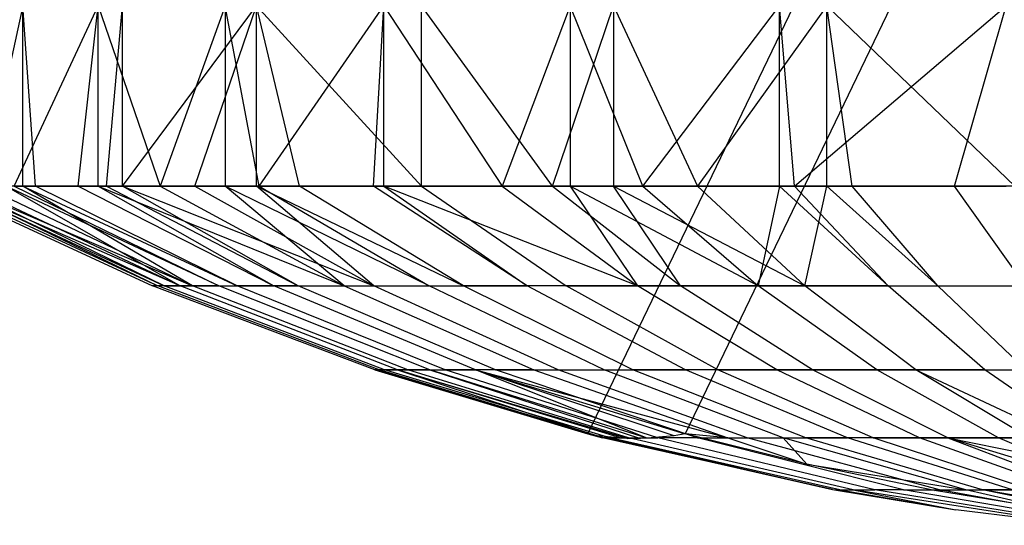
# Model space of a CAD drawing. Extents: x -22.9 to 23, y 4.7 to 50.6.
# Tile 17 of 95: x -0.374 to -0.101, y 23.455 to 23.595. Entities that reach past the tile are written whole.
import ezdxf

# ---------------------------------------------------------------- set-up
doc = ezdxf.new("R2010")
doc.units = 0
doc.header["$LTSCALE"] = 2.54
doc.layers.get('0').update_dxf_attribs({"linetype": 'CONTINUOUS'})

# ---------------------------------------------------------------- blocks, each defined once
blk = doc.blocks.new('HOTEL-MOOD-11783-11791_STL')
at = {"color": 0}
for p, q in [((-0.21646, 23.48031, 160.95735), (-0.08239, 23.7589, 160.99368)), ((-0.21646, 23.48031, 160.95735), (-0.08239, 23.7589, 160.99368)), ((-0.05546, 23.7589, 160.89426), (-0.18952, 23.48031, 160.85793)), ((-0.05546, 23.7589, 160.89426), (-0.18952, 23.48031, 160.85793)), ((-0.37283, 23.5989, 161.10881), (-0.38381, 23.5489, 161.07262)), ((-0.37283, 23.5989, 161.10881), (-0.38381, 23.5489, 161.07262)), ((-0.37526, 23.5489, 160.83612), (-0.35202, 23.5989, 160.78021)), ((-0.37526, 23.5489, 160.83612), (-0.35202, 23.5989, 160.78021)), ((-0.37283, 23.5489, 161.10881), (-0.37283, 23.5989, 161.10881)), ((-0.36933, 23.5489, 161.11833), (-0.37283, 23.5989, 161.10881)), ((-0.37283, 23.5489, 161.10881), (-0.37283, 23.5989, 161.10881)), ((-0.36933, 23.5489, 161.11833), (-0.37283, 23.5989, 161.10881)), ((-0.35752, 23.5489, 160.79156), (-0.35202, 23.5989, 160.78021)), ((-0.35752, 23.5489, 160.79156), (-0.35202, 23.5989, 160.78021)), ((-0.35202, 23.5489, 160.78021), (-0.35202, 23.5989, 160.78021)), ((-0.35202, 23.5989, 160.78021), (-0.33482, 23.5489, 160.74933)), ((-0.35202, 23.5989, 160.78021), (-0.33482, 23.5489, 160.74933)), ((-0.35202, 23.5489, 160.78021), (-0.35202, 23.5989, 160.78021)), ((-0.34974, 23.5489, 161.16211), (-0.34526, 23.5989, 161.17052)), ((-0.34974, 23.5489, 161.16211), (-0.34526, 23.5989, 161.17052)), ((-0.34526, 23.5489, 161.17052), (-0.34526, 23.5989, 161.17052)), ((-0.34526, 23.5489, 161.17052), (-0.34526, 23.5989, 161.17052)), ((-0.34526, 23.5489, 161.17052), (-0.30815, 23.5989, 161.22701)), ((-0.34526, 23.5489, 161.17052), (-0.30815, 23.5989, 161.22701)), ((-0.31689, 23.5989, 160.72247), (-0.33482, 23.5489, 160.74933)), ((-0.31689, 23.5989, 160.72247), (-0.33482, 23.5489, 160.74933)), ((-0.32529, 23.5489, 161.20336), (-0.30815, 23.5989, 161.22701)), ((-0.32529, 23.5489, 161.20336), (-0.30815, 23.5989, 161.22701)), ((-0.30745, 23.5489, 160.70995), (-0.31689, 23.5989, 160.72247)), ((-0.31689, 23.5989, 160.72247), (-0.31689, 23.5489, 160.72247)), ((-0.31689, 23.5989, 160.72247), (-0.31689, 23.5489, 160.72247)), ((-0.30745, 23.5489, 160.70995), (-0.31689, 23.5989, 160.72247)), ((-0.30815, 23.5489, 161.22701), (-0.30815, 23.5989, 161.22701)), ((-0.2963, 23.5489, 161.24155), (-0.30815, 23.5989, 161.22701)), ((-0.30815, 23.5489, 161.22701), (-0.30815, 23.5989, 161.22701)), ((-0.2963, 23.5489, 161.24155), (-0.30815, 23.5989, 161.22701)), ((-0.26246, 23.5489, 161.27683), (-0.30815, 23.5989, 161.22701)), ((-0.26246, 23.5489, 161.27683), (-0.30815, 23.5989, 161.22701)), ((-0.30745, 23.5489, 160.70995), (-0.27295, 23.5989, 160.67111)), ((-0.30745, 23.5489, 160.70995), (-0.27295, 23.5989, 160.67111)), ((-0.27578, 23.5489, 160.67394), (-0.27295, 23.5989, 160.67111)), ((-0.27578, 23.5489, 160.67394), (-0.27295, 23.5989, 160.67111)), ((-0.27295, 23.5489, 160.67111), (-0.27295, 23.5989, 160.67111)), ((-0.27295, 23.5989, 160.67111), (-0.2402, 23.5489, 160.64178)), ((-0.27295, 23.5989, 160.67111), (-0.2402, 23.5489, 160.64178)), ((-0.27295, 23.5489, 160.67111), (-0.27295, 23.5989, 160.67111)), ((-0.26246, 23.5489, 161.27683), (-0.26246, 23.5989, 161.27683)), ((-0.26246, 23.5489, 161.27683), (-0.26246, 23.5989, 161.27683)), ((-0.22624, 23.5489, 161.30684), (-0.26246, 23.5989, 161.27683)), ((-0.22624, 23.5489, 161.30684), (-0.26246, 23.5989, 161.27683)), ((-0.22134, 23.5989, 160.62747), (-0.2402, 23.5489, 160.64178)), ((-0.22134, 23.5989, 160.62747), (-0.2402, 23.5489, 160.64178)), ((-0.22624, 23.5489, 161.30684), (-0.20937, 23.5989, 161.31866)), ((-0.22624, 23.5489, 161.30684), (-0.20937, 23.5989, 161.31866)), ((-0.20119, 23.5489, 160.61389), (-0.22134, 23.5989, 160.62747)), ((-0.22134, 23.5989, 160.62747), (-0.22134, 23.5489, 160.62747)), ((-0.22134, 23.5989, 160.62747), (-0.22134, 23.5489, 160.62747)), ((-0.20119, 23.5489, 160.61389), (-0.22134, 23.5989, 160.62747)), ((-0.20937, 23.5989, 161.31866), (-0.1861, 23.5489, 161.33307)), ((-0.20937, 23.5989, 161.31866), (-0.1861, 23.5489, 161.33307)), ((-0.20937, 23.5989, 161.31866), (-0.20937, 23.5489, 161.31866)), ((-0.20937, 23.5989, 161.31866), (-0.20937, 23.5489, 161.31866)), ((-0.20119, 23.5489, 160.61389), (-0.1634, 23.5989, 160.59265)), ((-0.20119, 23.5489, 160.61389), (-0.1634, 23.5989, 160.59265)), ((-0.15026, 23.5989, 161.35144), (-0.1861, 23.5489, 161.33307)), ((-0.15026, 23.5989, 161.35144), (-0.1861, 23.5489, 161.33307)), ((-0.15926, 23.5489, 160.59062), (-0.1634, 23.5989, 160.59265)), ((-0.1634, 23.5489, 160.59265), (-0.1634, 23.5989, 160.59265)), ((-0.15926, 23.5489, 160.59062), (-0.1634, 23.5989, 160.59265)), ((-0.1634, 23.5489, 160.59265), (-0.1634, 23.5989, 160.59265)), ((-0.15926, 23.5489, 160.59062), (-0.10063, 23.5989, 160.5676)), ((-0.15926, 23.5489, 160.59062), (-0.10063, 23.5989, 160.5676)), ((-0.15026, 23.5489, 161.35144), (-0.15026, 23.5989, 161.35144)), ((-0.14323, 23.5489, 161.35455), (-0.15026, 23.5989, 161.35144)), ((-0.15026, 23.5489, 161.35144), (-0.15026, 23.5989, 161.35144)), ((-0.14323, 23.5489, 161.35455), (-0.15026, 23.5989, 161.35144)), ((-0.09818, 23.5489, 161.37101), (-0.15026, 23.5989, 161.35144)), ((-0.09818, 23.5489, 161.37101), (-0.15026, 23.5989, 161.35144)), ((-0.11495, 23.5489, 160.5723), (-0.10063, 23.5989, 160.5676)), ((-0.11495, 23.5489, 160.5723), (-0.10063, 23.5989, 160.5676)), ((-0.39674, 23.5489, 160.97621), (-0.33697, 23.52134, 160.97649)), ((-0.39674, 23.5489, 160.97621), (-0.33697, 23.52134, 160.97649)), ((-0.39498, 23.5489, 160.92982), (-0.33548, 23.52134, 160.93539)), ((-0.39498, 23.5489, 160.92982), (-0.33548, 23.52134, 160.93539)), ((-0.39297, 23.5489, 161.02555), (-0.33376, 23.52134, 161.01749)), ((-0.39297, 23.5489, 161.02555), (-0.33376, 23.52134, 161.01749)), ((-0.32932, 23.52134, 160.89471), (-0.39247, 23.5489, 160.90875)), ((-0.39247, 23.5489, 160.90875), (-0.33548, 23.52134, 160.93539)), ((-0.39247, 23.5489, 160.90875), (-0.33548, 23.52134, 160.93539)), ((-0.32932, 23.52134, 160.89471), (-0.39247, 23.5489, 160.90875)), ((-0.33376, 23.52134, 161.01749), (-0.39014, 23.5489, 161.04347)), ((-0.39014, 23.5489, 161.04347), (-0.3259, 23.52134, 161.05786)), ((-0.39014, 23.5489, 161.04347), (-0.3259, 23.52134, 161.05786)), ((-0.33376, 23.52134, 161.01749), (-0.39014, 23.5489, 161.04347)), ((-0.3878, 23.5489, 160.88241), (-0.32932, 23.52134, 160.89471)), ((-0.3878, 23.5489, 160.88241), (-0.32932, 23.52134, 160.89471)), ((-0.37283, 23.5489, 161.10881), (-0.38381, 23.5489, 161.07262)), ((-0.38381, 23.5489, 161.07262), (-0.3259, 23.52134, 161.05786)), ((-0.38381, 23.5489, 161.07262), (-0.3259, 23.52134, 161.05786)), ((-0.37283, 23.5489, 161.10881), (-0.38381, 23.5489, 161.07262)), ((-0.31856, 23.52134, 160.85502), (-0.37744, 23.5489, 160.84285)), ((-0.37744, 23.5489, 160.84285), (-0.32932, 23.52134, 160.89471)), ((-0.37744, 23.5489, 160.84285), (-0.32932, 23.52134, 160.89471)), ((-0.31856, 23.52134, 160.85502), (-0.37744, 23.5489, 160.84285)), ((-0.37526, 23.5489, 160.83612), (-0.31856, 23.52134, 160.85502)), ((-0.37526, 23.5489, 160.83612), (-0.35752, 23.5489, 160.79156)), ((-0.37526, 23.5489, 160.83612), (-0.31856, 23.52134, 160.85502)), ((-0.37526, 23.5489, 160.83612), (-0.35752, 23.5489, 160.79156)), ((-0.3259, 23.52134, 161.05786), (-0.37283, 23.5489, 161.10881)), ((-0.36933, 23.5489, 161.11833), (-0.37283, 23.5489, 161.10881)), ((-0.37283, 23.5489, 161.10881), (-0.31348, 23.52134, 161.09708)), ((-0.37283, 23.5489, 161.10881), (-0.31348, 23.52134, 161.09708)), ((-0.3259, 23.52134, 161.05786), (-0.37283, 23.5489, 161.10881)), ((-0.36933, 23.5489, 161.11833), (-0.37283, 23.5489, 161.10881)), ((-0.31348, 23.52134, 161.09708), (-0.36933, 23.5489, 161.11833)), ((-0.34974, 23.5489, 161.16211), (-0.36933, 23.5489, 161.11833)), ((-0.31348, 23.52134, 161.09708), (-0.36933, 23.5489, 161.11833)), ((-0.34974, 23.5489, 161.16211), (-0.36933, 23.5489, 161.11833)), ((-0.35752, 23.5489, 160.79156), (-0.30335, 23.52134, 160.8168)), ((-0.35752, 23.5489, 160.79156), (-0.30335, 23.52134, 160.8168)), ((-0.35752, 23.5489, 160.79156), (-0.35202, 23.5489, 160.78021)), ((-0.35752, 23.5489, 160.79156), (-0.35202, 23.5489, 160.78021)), ((-0.35202, 23.5489, 160.78021), (-0.30335, 23.52134, 160.8168)), ((-0.35202, 23.5489, 160.78021), (-0.30335, 23.52134, 160.8168)), ((-0.35202, 23.5489, 160.78021), (-0.28388, 23.52134, 160.78057)), ((-0.35202, 23.5489, 160.78021), (-0.28388, 23.52134, 160.78057)), ((-0.35202, 23.5489, 160.78021), (-0.33482, 23.5489, 160.74933)), ((-0.35202, 23.5489, 160.78021), (-0.33482, 23.5489, 160.74933)), ((-0.34526, 23.5489, 161.17052), (-0.34974, 23.5489, 161.16211)), ((-0.34974, 23.5489, 161.16211), (-0.29668, 23.52134, 161.13462)), ((-0.34974, 23.5489, 161.16211), (-0.29668, 23.52134, 161.13462)), ((-0.34526, 23.5489, 161.17052), (-0.34974, 23.5489, 161.16211)), ((-0.29668, 23.52134, 161.13462), (-0.34526, 23.5489, 161.17052)), ((-0.32529, 23.5489, 161.20336), (-0.34526, 23.5489, 161.17052)), ((-0.34526, 23.5489, 161.17052), (-0.27571, 23.52134, 161.17001)), ((-0.34526, 23.5489, 161.17052), (-0.27571, 23.52134, 161.17001)), ((-0.29668, 23.52134, 161.13462), (-0.34526, 23.5489, 161.17052)), ((-0.32529, 23.5489, 161.20336), (-0.34526, 23.5489, 161.17052)), ((-0.33482, 23.5489, 160.74933), (-0.28388, 23.52134, 160.78057)), ((-0.33482, 23.5489, 160.74933), (-0.28388, 23.52134, 160.78057)), ((-0.33482, 23.5489, 160.74933), (-0.31689, 23.5489, 160.72247)), ((-0.33482, 23.5489, 160.74933), (-0.31689, 23.5489, 160.72247)), ((-0.30815, 23.5489, 161.22701), (-0.32529, 23.5489, 161.20336)), ((-0.32529, 23.5489, 161.20336), (-0.27571, 23.52134, 161.17001)), ((-0.32529, 23.5489, 161.20336), (-0.27571, 23.52134, 161.17001)), ((-0.30815, 23.5489, 161.22701), (-0.32529, 23.5489, 161.20336)), ((-0.31689, 23.5489, 160.72247), (-0.30745, 23.5489, 160.70995)), ((-0.26041, 23.52134, 160.74679), (-0.31689, 23.5489, 160.72247)), ((-0.28388, 23.52134, 160.78057), (-0.31689, 23.5489, 160.72247)), ((-0.26041, 23.52134, 160.74679), (-0.31689, 23.5489, 160.72247)), ((-0.28388, 23.52134, 160.78057), (-0.31689, 23.5489, 160.72247)), ((-0.31689, 23.5489, 160.72247), (-0.30745, 23.5489, 160.70995)), ((-0.27571, 23.52134, 161.17001), (-0.30815, 23.5489, 161.22701)), ((-0.2963, 23.5489, 161.24155), (-0.30815, 23.5489, 161.22701)), ((-0.30815, 23.5489, 161.22701), (-0.25084, 23.52134, 161.20277)), ((-0.30815, 23.5489, 161.22701), (-0.25084, 23.52134, 161.20277)), ((-0.27571, 23.52134, 161.17001), (-0.30815, 23.5489, 161.22701)), ((-0.2963, 23.5489, 161.24155), (-0.30815, 23.5489, 161.22701)), ((-0.30745, 23.5489, 160.70995), (-0.26041, 23.52134, 160.74679)), ((-0.30745, 23.5489, 160.70995), (-0.26041, 23.52134, 160.74679)), ((-0.30745, 23.5489, 160.70995), (-0.27578, 23.5489, 160.67394)), ((-0.30745, 23.5489, 160.70995), (-0.27578, 23.5489, 160.67394)), ((-0.25084, 23.52134, 161.20277), (-0.2963, 23.5489, 161.24155)), ((-0.26246, 23.5489, 161.27683), (-0.2963, 23.5489, 161.24155)), ((-0.25084, 23.52134, 161.20277), (-0.2963, 23.5489, 161.24155)), ((-0.26246, 23.5489, 161.27683), (-0.2963, 23.5489, 161.24155)), ((-0.27578, 23.5489, 160.67394), (-0.27295, 23.5489, 160.67111)), ((-0.23324, 23.52134, 160.71592), (-0.27578, 23.5489, 160.67394)), ((-0.23324, 23.52134, 160.71592), (-0.27578, 23.5489, 160.67394)), ((-0.27578, 23.5489, 160.67394), (-0.27295, 23.5489, 160.67111)), ((-0.27295, 23.5489, 160.67111), (-0.2402, 23.5489, 160.64178)), ((-0.20272, 23.52134, 160.68833), (-0.27295, 23.5489, 160.67111)), ((-0.27295, 23.5489, 160.67111), (-0.23324, 23.52134, 160.71592)), ((-0.27295, 23.5489, 160.67111), (-0.23324, 23.52134, 160.71592)), ((-0.20272, 23.52134, 160.68833), (-0.27295, 23.5489, 160.67111)), ((-0.27295, 23.5489, 160.67111), (-0.2402, 23.5489, 160.64178)), ((-0.26246, 23.5489, 161.27683), (-0.2224, 23.52134, 161.23248)), ((-0.22624, 23.5489, 161.30684), (-0.26246, 23.5489, 161.27683)), ((-0.26246, 23.5489, 161.27683), (-0.2224, 23.52134, 161.23248)), ((-0.22624, 23.5489, 161.30684), (-0.26246, 23.5489, 161.27683)), ((-0.2402, 23.5489, 160.64178), (-0.20272, 23.52134, 160.68833)), ((-0.2402, 23.5489, 160.64178), (-0.22134, 23.5489, 160.62747)), ((-0.2402, 23.5489, 160.64178), (-0.20272, 23.52134, 160.68833)), ((-0.2402, 23.5489, 160.64178), (-0.22134, 23.5489, 160.62747)), ((-0.20937, 23.5489, 161.31866), (-0.22624, 23.5489, 161.30684)), ((-0.22624, 23.5489, 161.30684), (-0.19075, 23.52134, 161.25875)), ((-0.22624, 23.5489, 161.30684), (-0.19075, 23.52134, 161.25875)), ((-0.20937, 23.5489, 161.31866), (-0.22624, 23.5489, 161.30684)), ((-0.22134, 23.5489, 160.62747), (-0.20119, 23.5489, 160.61389)), ((-0.16927, 23.52134, 160.6644), (-0.22134, 23.5489, 160.62747)), ((-0.22134, 23.5489, 160.62747), (-0.20272, 23.52134, 160.68833)), ((-0.22134, 23.5489, 160.62747), (-0.20272, 23.52134, 160.68833)), ((-0.16927, 23.52134, 160.6644), (-0.22134, 23.5489, 160.62747)), ((-0.22134, 23.5489, 160.62747), (-0.20119, 23.5489, 160.61389)), ((-0.19075, 23.52134, 161.25875), (-0.20937, 23.5489, 161.31866)), ((-0.1861, 23.5489, 161.33307), (-0.20937, 23.5489, 161.31866)), ((-0.20937, 23.5489, 161.31866), (-0.15632, 23.52134, 161.28126)), ((-0.20937, 23.5489, 161.31866), (-0.15632, 23.52134, 161.28126)), ((-0.19075, 23.52134, 161.25875), (-0.20937, 23.5489, 161.31866)), ((-0.1861, 23.5489, 161.33307), (-0.20937, 23.5489, 161.31866)), ((-0.20119, 23.5489, 160.61389), (-0.16927, 23.52134, 160.6644)), ((-0.20119, 23.5489, 160.61389), (-0.1634, 23.5489, 160.59265)), ((-0.20119, 23.5489, 160.61389), (-0.16927, 23.52134, 160.6644)), ((-0.20119, 23.5489, 160.61389), (-0.1634, 23.5489, 160.59265)), ((-0.15026, 23.5489, 161.35144), (-0.1861, 23.5489, 161.33307)), ((-0.1861, 23.5489, 161.33307), (-0.15632, 23.52134, 161.28126)), ((-0.1861, 23.5489, 161.33307), (-0.15632, 23.52134, 161.28126)), ((-0.15026, 23.5489, 161.35144), (-0.1861, 23.5489, 161.33307)), ((-0.1634, 23.5489, 160.59265), (-0.16927, 23.52134, 160.6644)), ((-0.1634, 23.5489, 160.59265), (-0.16927, 23.52134, 160.6644)), ((-0.1634, 23.5489, 160.59265), (-0.15926, 23.5489, 160.59062)), ((-0.1333, 23.52134, 160.64446), (-0.1634, 23.5489, 160.59265)), ((-0.1333, 23.52134, 160.64446), (-0.1634, 23.5489, 160.59265)), ((-0.1634, 23.5489, 160.59265), (-0.15926, 23.5489, 160.59062)), ((-0.15926, 23.5489, 160.59062), (-0.1333, 23.52134, 160.64446)), ((-0.15926, 23.5489, 160.59062), (-0.1333, 23.52134, 160.64446)), ((-0.15926, 23.5489, 160.59062), (-0.11495, 23.5489, 160.5723)), ((-0.15926, 23.5489, 160.59062), (-0.11495, 23.5489, 160.5723)), ((-0.15632, 23.52134, 161.28126), (-0.15026, 23.5489, 161.35144)), ((-0.15632, 23.52134, 161.28126), (-0.15026, 23.5489, 161.35144)), ((-0.14323, 23.5489, 161.35455), (-0.15026, 23.5489, 161.35144)), ((-0.15026, 23.5489, 161.35144), (-0.11955, 23.52134, 161.29968)), ((-0.15026, 23.5489, 161.35144), (-0.11955, 23.52134, 161.29968)), ((-0.14323, 23.5489, 161.35455), (-0.15026, 23.5489, 161.35144)), ((-0.11955, 23.52134, 161.29968), (-0.14323, 23.5489, 161.35455)), ((-0.09818, 23.5489, 161.37101), (-0.14323, 23.5489, 161.35455)), ((-0.11955, 23.52134, 161.29968), (-0.14323, 23.5489, 161.35455)), ((-0.09818, 23.5489, 161.37101), (-0.14323, 23.5489, 161.35455)), ((-0.11495, 23.5489, 160.5723), (-0.10063, 23.5489, 160.5676)), ((-0.09529, 23.52134, 160.62874), (-0.11495, 23.5489, 160.5723)), ((-0.09529, 23.52134, 160.62874), (-0.11495, 23.5489, 160.5723)), ((-0.11495, 23.5489, 160.5723), (-0.10063, 23.5489, 160.5676)), ((-0.33548, 23.52134, 160.93539), (-0.33697, 23.52134, 160.97649)), ((-0.33548, 23.52134, 160.93539), (-0.33697, 23.52134, 160.97649)), ((-0.27543, 23.49806, 160.9752), (-0.33697, 23.52134, 160.97649)), ((-0.33376, 23.52134, 161.01749), (-0.33697, 23.52134, 160.97649)), ((-0.27543, 23.49806, 160.9752), (-0.33697, 23.52134, 160.97649)), ((-0.33376, 23.52134, 161.01749), (-0.33697, 23.52134, 160.97649)), ((-0.32932, 23.52134, 160.89471), (-0.33548, 23.52134, 160.93539)), ((-0.32932, 23.52134, 160.89471), (-0.33548, 23.52134, 160.93539)), ((-0.2742, 23.49806, 160.94111), (-0.33548, 23.52134, 160.93539)), ((-0.2742, 23.49806, 160.94111), (-0.33548, 23.52134, 160.93539)), ((-0.27277, 23.49806, 161.00919), (-0.33376, 23.52134, 161.01749)), ((-0.33376, 23.52134, 161.01749), (-0.3259, 23.52134, 161.05786)), ((-0.33376, 23.52134, 161.01749), (-0.3259, 23.52134, 161.05786)), ((-0.27277, 23.49806, 161.00919), (-0.33376, 23.52134, 161.01749)), ((-0.31856, 23.52134, 160.85502), (-0.32932, 23.52134, 160.89471)), ((-0.31856, 23.52134, 160.85502), (-0.32932, 23.52134, 160.89471)), ((-0.26909, 23.49806, 160.9074), (-0.32932, 23.52134, 160.89471)), ((-0.26909, 23.49806, 160.9074), (-0.32932, 23.52134, 160.89471)), ((-0.26625, 23.49806, 161.04268), (-0.3259, 23.52134, 161.05786)), ((-0.3259, 23.52134, 161.05786), (-0.31348, 23.52134, 161.09708)), ((-0.3259, 23.52134, 161.05786), (-0.31348, 23.52134, 161.09708)), ((-0.26625, 23.49806, 161.04268), (-0.3259, 23.52134, 161.05786)), ((-0.26017, 23.49806, 160.87448), (-0.31856, 23.52134, 160.85502)), ((-0.31856, 23.52134, 160.85502), (-0.30335, 23.52134, 160.8168)), ((-0.31856, 23.52134, 160.85502), (-0.30335, 23.52134, 160.8168)), ((-0.26017, 23.49806, 160.87448), (-0.31856, 23.52134, 160.85502)), ((-0.25596, 23.49806, 161.07518), (-0.31348, 23.52134, 161.09708)), ((-0.29668, 23.52134, 161.13462), (-0.31348, 23.52134, 161.09708)), ((-0.25596, 23.49806, 161.07518), (-0.31348, 23.52134, 161.09708)), ((-0.29668, 23.52134, 161.13462), (-0.31348, 23.52134, 161.09708)), ((-0.30335, 23.52134, 160.8168), (-0.28388, 23.52134, 160.78057)), ((-0.24755, 23.49806, 160.8428), (-0.30335, 23.52134, 160.8168)), ((-0.24755, 23.49806, 160.8428), (-0.30335, 23.52134, 160.8168)), ((-0.30335, 23.52134, 160.8168), (-0.28388, 23.52134, 160.78057)), ((-0.24202, 23.49806, 161.10631), (-0.29668, 23.52134, 161.13462)), ((-0.29668, 23.52134, 161.13462), (-0.27571, 23.52134, 161.17001)), ((-0.29668, 23.52134, 161.13462), (-0.27571, 23.52134, 161.17001)), ((-0.24202, 23.49806, 161.10631), (-0.29668, 23.52134, 161.13462)), ((-0.28388, 23.52134, 160.78057), (-0.23141, 23.49806, 160.81276)), ((-0.28388, 23.52134, 160.78057), (-0.23141, 23.49806, 160.81276)), ((-0.28388, 23.52134, 160.78057), (-0.26041, 23.52134, 160.74679)), ((-0.28388, 23.52134, 160.78057), (-0.26041, 23.52134, 160.74679)), ((-0.22464, 23.49806, 161.13564), (-0.27571, 23.52134, 161.17001)), ((-0.27571, 23.52134, 161.17001), (-0.25084, 23.52134, 161.20277)), ((-0.27571, 23.52134, 161.17001), (-0.25084, 23.52134, 161.20277)), ((-0.22464, 23.49806, 161.13564), (-0.27571, 23.52134, 161.17001)), ((-0.21195, 23.49806, 160.78475), (-0.26041, 23.52134, 160.74679)), ((-0.26041, 23.52134, 160.74679), (-0.23324, 23.52134, 160.71592)), ((-0.26041, 23.52134, 160.74679), (-0.23324, 23.52134, 160.71592)), ((-0.21195, 23.49806, 160.78475), (-0.26041, 23.52134, 160.74679)), ((-0.20402, 23.49806, 161.16282), (-0.25084, 23.52134, 161.20277)), ((-0.2224, 23.52134, 161.23248), (-0.25084, 23.52134, 161.20277)), ((-0.20402, 23.49806, 161.16282), (-0.25084, 23.52134, 161.20277)), ((-0.2224, 23.52134, 161.23248), (-0.25084, 23.52134, 161.20277)), ((-0.20272, 23.52134, 160.68833), (-0.23324, 23.52134, 160.71592)), ((-0.20272, 23.52134, 160.68833), (-0.23324, 23.52134, 160.71592)), ((-0.18942, 23.49806, 160.75914), (-0.23324, 23.52134, 160.71592)), ((-0.18942, 23.49806, 160.75914), (-0.23324, 23.52134, 160.71592)), ((-0.18043, 23.49806, 161.18745), (-0.2224, 23.52134, 161.23248)), ((-0.2224, 23.52134, 161.23248), (-0.19075, 23.52134, 161.25875)), ((-0.2224, 23.52134, 161.23248), (-0.19075, 23.52134, 161.25875)), ((-0.18043, 23.49806, 161.18745), (-0.2224, 23.52134, 161.23248)), ((-0.16927, 23.52134, 160.6644), (-0.20272, 23.52134, 160.68833)), ((-0.16927, 23.52134, 160.6644), (-0.20272, 23.52134, 160.68833)), ((-0.16412, 23.49806, 160.73628), (-0.20272, 23.52134, 160.68833)), ((-0.16412, 23.49806, 160.73628), (-0.20272, 23.52134, 160.68833)), ((-0.1542, 23.49806, 161.20924), (-0.19075, 23.52134, 161.25875)), ((-0.19075, 23.52134, 161.25875), (-0.15632, 23.52134, 161.28126)), ((-0.19075, 23.52134, 161.25875), (-0.15632, 23.52134, 161.28126)), ((-0.1542, 23.49806, 161.20924), (-0.19075, 23.52134, 161.25875)), ((-0.1333, 23.52134, 160.64446), (-0.16927, 23.52134, 160.6644)), ((-0.1333, 23.52134, 160.64446), (-0.16927, 23.52134, 160.6644)), ((-0.13638, 23.49806, 160.71644), (-0.16927, 23.52134, 160.6644)), ((-0.13638, 23.49806, 160.71644), (-0.16927, 23.52134, 160.6644)), ((-0.12565, 23.49806, 161.22789), (-0.15632, 23.52134, 161.28126)), ((-0.15632, 23.52134, 161.28126), (-0.11955, 23.52134, 161.29968)), ((-0.15632, 23.52134, 161.28126), (-0.11955, 23.52134, 161.29968)), ((-0.12565, 23.49806, 161.22789), (-0.15632, 23.52134, 161.28126)), ((-0.10656, 23.49806, 160.6999), (-0.1333, 23.52134, 160.64446)), ((-0.1333, 23.52134, 160.64446), (-0.09529, 23.52134, 160.62874)), ((-0.1333, 23.52134, 160.64446), (-0.09529, 23.52134, 160.62874)), ((-0.10656, 23.49806, 160.6999), (-0.1333, 23.52134, 160.64446)), ((-0.09516, 23.49806, 161.24316), (-0.11955, 23.52134, 161.29968)), ((-0.11955, 23.52134, 161.29968), (-0.08091, 23.52134, 161.31381)), ((-0.11955, 23.52134, 161.29968), (-0.08091, 23.52134, 161.31381)), ((-0.09516, 23.49806, 161.24316), (-0.11955, 23.52134, 161.29968)), ((-0.2124, 23.47918, 160.97388), (-0.27543, 23.49806, 160.9752)), ((-0.27543, 23.49806, 160.9752), (-0.21646, 23.48031, 160.95735)), ((-0.2742, 23.49806, 160.94111), (-0.27543, 23.49806, 160.9752)), ((-0.2742, 23.49806, 160.94111), (-0.27543, 23.49806, 160.9752)), ((-0.27543, 23.49806, 160.9752), (-0.21646, 23.48031, 160.95735)), ((-0.27277, 23.49806, 161.00919), (-0.27543, 23.49806, 160.9752)), ((-0.2124, 23.47918, 160.97388), (-0.27543, 23.49806, 160.9752)), ((-0.27277, 23.49806, 161.00919), (-0.27543, 23.49806, 160.9752)), ((-0.26909, 23.49806, 160.9074), (-0.2742, 23.49806, 160.94111)), ((-0.26909, 23.49806, 160.9074), (-0.2742, 23.49806, 160.94111)), ((-0.21388, 23.47982, 160.94689), (-0.2742, 23.49806, 160.94111)), ((-0.2742, 23.49806, 160.94111), (-0.21646, 23.48031, 160.95735)), ((-0.2742, 23.49806, 160.94111), (-0.21646, 23.48031, 160.95735)), ((-0.21388, 23.47982, 160.94689), (-0.2742, 23.49806, 160.94111)), ((-0.2103, 23.47918, 161.0007), (-0.27277, 23.49806, 161.00919)), ((-0.27277, 23.49806, 161.00919), (-0.26625, 23.49806, 161.04268)), ((-0.27277, 23.49806, 161.00919), (-0.26625, 23.49806, 161.04268)), ((-0.2103, 23.47918, 161.0007), (-0.27277, 23.49806, 161.00919)), ((-0.2071, 23.4791, 160.9205), (-0.26909, 23.49806, 160.9074)), ((-0.26909, 23.49806, 160.9074), (-0.20537, 23.47903, 160.91399)), ((-0.26909, 23.49806, 160.9074), (-0.20537, 23.47903, 160.91399)), ((-0.26017, 23.49806, 160.87448), (-0.26909, 23.49806, 160.9074)), ((-0.26017, 23.49806, 160.87448), (-0.26909, 23.49806, 160.9074)), ((-0.26909, 23.49806, 160.9074), (-0.21388, 23.47982, 160.94689)), ((-0.26909, 23.49806, 160.9074), (-0.21388, 23.47982, 160.94689)), ((-0.2071, 23.4791, 160.9205), (-0.26909, 23.49806, 160.9074)), ((-0.20516, 23.47918, 161.02711), (-0.26625, 23.49806, 161.04268)), ((-0.26625, 23.49806, 161.04268), (-0.25596, 23.49806, 161.07518)), ((-0.26625, 23.49806, 161.04268), (-0.25596, 23.49806, 161.07518)), ((-0.20516, 23.47918, 161.02711), (-0.26625, 23.49806, 161.04268)), ((-0.26017, 23.49806, 160.87448), (-0.20184, 23.47903, 160.90095)), ((-0.20005, 23.4791, 160.89447), (-0.26017, 23.49806, 160.87448)), ((-0.26017, 23.49806, 160.87448), (-0.24755, 23.49806, 160.8428)), ((-0.26017, 23.49806, 160.87448), (-0.24755, 23.49806, 160.8428)), ((-0.26017, 23.49806, 160.87448), (-0.20184, 23.47903, 160.90095)), ((-0.20005, 23.4791, 160.89447), (-0.26017, 23.49806, 160.87448)), ((-0.19704, 23.47918, 161.05276), (-0.25596, 23.49806, 161.07518)), ((-0.24202, 23.49806, 161.10631), (-0.25596, 23.49806, 161.07518)), ((-0.19704, 23.47918, 161.05276), (-0.25596, 23.49806, 161.07518)), ((-0.24202, 23.49806, 161.10631), (-0.25596, 23.49806, 161.07518)), ((-0.19257, 23.47982, 160.86826), (-0.24755, 23.49806, 160.8428)), ((-0.24755, 23.49806, 160.8428), (-0.18952, 23.48031, 160.85793)), ((-0.24755, 23.49806, 160.8428), (-0.18952, 23.48031, 160.85793)), ((-0.24755, 23.49806, 160.8428), (-0.17767, 23.47918, 160.84572)), ((-0.23141, 23.49806, 160.81276), (-0.24755, 23.49806, 160.8428)), ((-0.23141, 23.49806, 160.81276), (-0.24755, 23.49806, 160.8428)), ((-0.24755, 23.49806, 160.8428), (-0.17767, 23.47918, 160.84572)), ((-0.20005, 23.4791, 160.89447), (-0.24755, 23.49806, 160.8428)), ((-0.19257, 23.47982, 160.86826), (-0.24755, 23.49806, 160.8428)), ((-0.20005, 23.4791, 160.89447), (-0.24755, 23.49806, 160.8428)), ((-0.18604, 23.47918, 161.07732), (-0.24202, 23.49806, 161.10631)), ((-0.24202, 23.49806, 161.10631), (-0.22464, 23.49806, 161.13564)), ((-0.24202, 23.49806, 161.10631), (-0.22464, 23.49806, 161.13564)), ((-0.18604, 23.47918, 161.07732), (-0.24202, 23.49806, 161.10631)), ((-0.23141, 23.49806, 160.81276), (-0.17767, 23.47918, 160.84572)), ((-0.23141, 23.49806, 160.81276), (-0.17767, 23.47918, 160.84572)), ((-0.23141, 23.49806, 160.81276), (-0.21195, 23.49806, 160.78475)), ((-0.23141, 23.49806, 160.81276), (-0.21195, 23.49806, 160.78475)), ((-0.17233, 23.47918, 161.10046), (-0.22464, 23.49806, 161.13564)), ((-0.22464, 23.49806, 161.13564), (-0.20402, 23.49806, 161.16282)), ((-0.22464, 23.49806, 161.13564), (-0.20402, 23.49806, 161.16282)), ((-0.17233, 23.47918, 161.10046), (-0.22464, 23.49806, 161.13564)), ((-0.16232, 23.47918, 160.82362), (-0.21195, 23.49806, 160.78475)), ((-0.21195, 23.49806, 160.78475), (-0.18942, 23.49806, 160.75914)), ((-0.21195, 23.49806, 160.78475), (-0.18942, 23.49806, 160.75914)), ((-0.16232, 23.47918, 160.82362), (-0.21195, 23.49806, 160.78475)), ((-0.15606, 23.47918, 161.12189), (-0.20402, 23.49806, 161.16282)), ((-0.18043, 23.49806, 161.18745), (-0.20402, 23.49806, 161.16282)), ((-0.15606, 23.47918, 161.12189), (-0.20402, 23.49806, 161.16282)), ((-0.18043, 23.49806, 161.18745), (-0.20402, 23.49806, 161.16282)), ((-0.16412, 23.49806, 160.73628), (-0.18942, 23.49806, 160.75914)), ((-0.16412, 23.49806, 160.73628), (-0.18942, 23.49806, 160.75914)), ((-0.14454, 23.47918, 160.80343), (-0.18942, 23.49806, 160.75914)), ((-0.14454, 23.47918, 160.80343), (-0.18942, 23.49806, 160.75914)), ((-0.13745, 23.47918, 161.14132), (-0.18043, 23.49806, 161.18745)), ((-0.18043, 23.49806, 161.18745), (-0.1542, 23.49806, 161.20924)), ((-0.18043, 23.49806, 161.18745), (-0.1542, 23.49806, 161.20924)), ((-0.13745, 23.47918, 161.14132), (-0.18043, 23.49806, 161.18745)), ((-0.13638, 23.49806, 160.71644), (-0.16412, 23.49806, 160.73628)), ((-0.13638, 23.49806, 160.71644), (-0.16412, 23.49806, 160.73628)), ((-0.12459, 23.47918, 160.78539), (-0.16412, 23.49806, 160.73628)), ((-0.12459, 23.47918, 160.78539), (-0.16412, 23.49806, 160.73628)), ((-0.11676, 23.47918, 161.15851), (-0.1542, 23.49806, 161.20924)), ((-0.1542, 23.49806, 161.20924), (-0.12565, 23.49806, 161.22789)), ((-0.1542, 23.49806, 161.20924), (-0.12565, 23.49806, 161.22789)), ((-0.11676, 23.47918, 161.15851), (-0.1542, 23.49806, 161.20924)), ((-0.10656, 23.49806, 160.6999), (-0.13638, 23.49806, 160.71644)), ((-0.10656, 23.49806, 160.6999), (-0.13638, 23.49806, 160.71644)), ((-0.1027, 23.47918, 160.76974), (-0.13638, 23.49806, 160.71644)), ((-0.1027, 23.47918, 160.76974), (-0.13638, 23.49806, 160.71644)), ((-0.09423, 23.47918, 161.17323), (-0.12565, 23.49806, 161.22789)), ((-0.12565, 23.49806, 161.22789), (-0.09516, 23.49806, 161.24316)), ((-0.12565, 23.49806, 161.22789), (-0.09516, 23.49806, 161.24316)), ((-0.12565, 23.49806, 161.22789), (-0.0878, 23.48031, 161.18164)), ((-0.12565, 23.49806, 161.22789), (-0.0878, 23.48031, 161.18164)), ((-0.09423, 23.47918, 161.17323), (-0.12565, 23.49806, 161.22789)), ((-0.07917, 23.47918, 160.75668), (-0.10656, 23.49806, 160.6999)), ((-0.10656, 23.49806, 160.6999), (-0.07505, 23.49806, 160.68687)), ((-0.10656, 23.49806, 160.6999), (-0.07505, 23.49806, 160.68687)), ((-0.07917, 23.47918, 160.75668), (-0.10656, 23.49806, 160.6999)), ((-0.21646, 23.48031, 160.95735), (-0.2124, 23.47918, 160.97388)), ((-0.21388, 23.47982, 160.94689), (-0.21646, 23.48031, 160.95735)), ((-0.21646, 23.48031, 160.95735), (-0.14874, 23.46492, 160.9757)), ((-0.21646, 23.48031, 160.95735), (-0.2124, 23.47918, 160.97388)), ((-0.21646, 23.48031, 160.95735), (-0.14874, 23.46492, 160.9757)), ((-0.21388, 23.47982, 160.94689), (-0.21646, 23.48031, 160.95735)), ((-0.2071, 23.4791, 160.9205), (-0.21388, 23.47982, 160.94689)), ((-0.2071, 23.4791, 160.9205), (-0.21388, 23.47982, 160.94689)), ((-0.19257, 23.47982, 160.86826), (-0.20005, 23.4791, 160.89447)), ((-0.19257, 23.47982, 160.86826), (-0.20005, 23.4791, 160.89447)), ((-0.18952, 23.48031, 160.85793), (-0.19257, 23.47982, 160.86826)), ((-0.18952, 23.48031, 160.85793), (-0.19257, 23.47982, 160.86826)), ((-0.17767, 23.47918, 160.84572), (-0.18952, 23.48031, 160.85793)), ((-0.17767, 23.47918, 160.84572), (-0.18952, 23.48031, 160.85793)), ((-0.15581, 23.47194, 160.86707), (-0.18952, 23.48031, 160.85793)), ((-0.15581, 23.47194, 160.86707), (-0.18952, 23.48031, 160.85793)), ((-0.14874, 23.46492, 160.9757), (-0.2124, 23.47918, 160.97388)), ((-0.14874, 23.46492, 160.9757), (-0.2124, 23.47918, 160.97388)), ((-0.2103, 23.47918, 161.0007), (-0.2124, 23.47918, 160.97388)), ((-0.2103, 23.47918, 161.0007), (-0.2124, 23.47918, 160.97388)), ((-0.14667, 23.4648, 160.99204), (-0.2103, 23.47918, 161.0007)), ((-0.2103, 23.47918, 161.0007), (-0.14874, 23.46492, 160.9757)), ((-0.2103, 23.47918, 161.0007), (-0.14874, 23.46492, 160.9757)), ((-0.2103, 23.47918, 161.0007), (-0.20516, 23.47918, 161.02711)), ((-0.2103, 23.47918, 161.0007), (-0.20516, 23.47918, 161.02711)), ((-0.14667, 23.4648, 160.99204), (-0.2103, 23.47918, 161.0007)), ((-0.20537, 23.47903, 160.91399), (-0.2071, 23.4791, 160.9205)), ((-0.20537, 23.47903, 160.91399), (-0.2071, 23.4791, 160.9205)), ((-0.20184, 23.47903, 160.90095), (-0.20537, 23.47903, 160.91399)), ((-0.20184, 23.47903, 160.90095), (-0.20537, 23.47903, 160.91399)), ((-0.14293, 23.4648, 161.01125), (-0.20516, 23.47918, 161.02711)), ((-0.20516, 23.47918, 161.02711), (-0.19704, 23.47918, 161.05276)), ((-0.20516, 23.47918, 161.02711), (-0.19704, 23.47918, 161.05276)), ((-0.14293, 23.4648, 161.01125), (-0.20516, 23.47918, 161.02711)), ((-0.20005, 23.4791, 160.89447), (-0.20184, 23.47903, 160.90095)), ((-0.20005, 23.4791, 160.89447), (-0.20184, 23.47903, 160.90095)), ((-0.13702, 23.4648, 161.02991), (-0.19704, 23.47918, 161.05276)), ((-0.18604, 23.47918, 161.07732), (-0.19704, 23.47918, 161.05276)), ((-0.13702, 23.4648, 161.02991), (-0.19704, 23.47918, 161.05276)), ((-0.18604, 23.47918, 161.07732), (-0.19704, 23.47918, 161.05276)), ((-0.12902, 23.4648, 161.04778), (-0.18604, 23.47918, 161.07732)), ((-0.18604, 23.47918, 161.07732), (-0.17233, 23.47918, 161.10046)), ((-0.18604, 23.47918, 161.07732), (-0.17233, 23.47918, 161.10046)), ((-0.12902, 23.4648, 161.04778), (-0.18604, 23.47918, 161.07732)), ((-0.17767, 23.47918, 160.84572), (-0.15581, 23.47194, 160.86707)), ((-0.17767, 23.47918, 160.84572), (-0.15581, 23.47194, 160.86707)), ((-0.17767, 23.47918, 160.84572), (-0.16232, 23.47918, 160.82362)), ((-0.17767, 23.47918, 160.84572), (-0.16232, 23.47918, 160.82362)), ((-0.11904, 23.4648, 161.06461), (-0.17233, 23.47918, 161.10046)), ((-0.17233, 23.47918, 161.10046), (-0.15606, 23.47918, 161.12189)), ((-0.17233, 23.47918, 161.10046), (-0.15606, 23.47918, 161.12189)), ((-0.11904, 23.4648, 161.06461), (-0.17233, 23.47918, 161.10046)), ((-0.11176, 23.4648, 160.86322), (-0.16232, 23.47918, 160.82362)), ((-0.16232, 23.47918, 160.82362), (-0.14454, 23.47918, 160.80343)), ((-0.16232, 23.47918, 160.82362), (-0.14454, 23.47918, 160.80343)), ((-0.15581, 23.47194, 160.86707), (-0.16232, 23.47918, 160.82362)), ((-0.11176, 23.4648, 160.86322), (-0.16232, 23.47918, 160.82362)), ((-0.15581, 23.47194, 160.86707), (-0.16232, 23.47918, 160.82362)), ((-0.10721, 23.4648, 161.0802), (-0.15606, 23.47918, 161.12189)), ((-0.13745, 23.47918, 161.14132), (-0.15606, 23.47918, 161.12189)), ((-0.10721, 23.4648, 161.0802), (-0.15606, 23.47918, 161.12189)), ((-0.13745, 23.47918, 161.14132), (-0.15606, 23.47918, 161.12189)), ((-0.12459, 23.47918, 160.78539), (-0.14454, 23.47918, 160.80343)), ((-0.12459, 23.47918, 160.78539), (-0.14454, 23.47918, 160.80343)), ((-0.09883, 23.4648, 160.84854), (-0.14454, 23.47918, 160.80343)), ((-0.09883, 23.4648, 160.84854), (-0.14454, 23.47918, 160.80343)), ((-0.09367, 23.4648, 161.09435), (-0.13745, 23.47918, 161.14132)), ((-0.13745, 23.47918, 161.14132), (-0.11676, 23.47918, 161.15851)), ((-0.13745, 23.47918, 161.14132), (-0.11676, 23.47918, 161.15851)), ((-0.09367, 23.4648, 161.09435), (-0.13745, 23.47918, 161.14132)), ((-0.1027, 23.47918, 160.76974), (-0.12459, 23.47918, 160.78539)), ((-0.1027, 23.47918, 160.76974), (-0.12459, 23.47918, 160.78539)), ((-0.08431, 23.4648, 160.8354), (-0.12459, 23.47918, 160.78539)), ((-0.08431, 23.4648, 160.8354), (-0.12459, 23.47918, 160.78539)), ((-0.0691, 23.46468, 161.11261), (-0.11676, 23.47918, 161.15851)), ((-0.11676, 23.47918, 161.15851), (-0.07862, 23.4648, 161.10685)), ((-0.11676, 23.47918, 161.15851), (-0.07862, 23.4648, 161.10685)), ((-0.11676, 23.47918, 161.15851), (-0.09423, 23.47918, 161.17323)), ((-0.11676, 23.47918, 161.15851), (-0.09423, 23.47918, 161.17323)), ((-0.11676, 23.47918, 161.15851), (-0.07804, 23.47142, 161.14562)), ((-0.11676, 23.47918, 161.15851), (-0.07804, 23.47142, 161.14562)), ((-0.0691, 23.46468, 161.11261), (-0.11676, 23.47918, 161.15851)), ((-0.07917, 23.47918, 160.75668), (-0.1027, 23.47918, 160.76974)), ((-0.07917, 23.47918, 160.75668), (-0.1027, 23.47918, 160.76974)), ((-0.06839, 23.4648, 160.82402), (-0.1027, 23.47918, 160.76974)), ((-0.06839, 23.4648, 160.82402), (-0.1027, 23.47918, 160.76974)), ((-0.12049, 23.46468, 160.87664), (-0.15581, 23.47194, 160.86707)), ((-0.15581, 23.47194, 160.86707), (-0.11176, 23.4648, 160.86322)), ((-0.15581, 23.47194, 160.86707), (-0.11176, 23.4648, 160.86322)), ((-0.12049, 23.46468, 160.87664), (-0.15581, 23.47194, 160.86707)), ((-0.14874, 23.46492, 160.9757), (-0.14667, 23.4648, 160.99204)), ((-0.14874, 23.46492, 160.9757), (-0.14667, 23.4648, 160.99204)), ((-0.14874, 23.46492, 160.9757), (-0.11451, 23.45927, 160.98497)), ((-0.14874, 23.46492, 160.9757), (-0.11451, 23.45927, 160.98497)), ((-0.14667, 23.4648, 160.99204), (-0.14293, 23.4648, 161.01125)), ((-0.14667, 23.4648, 160.99204), (-0.14293, 23.4648, 161.01125)), ((-0.14667, 23.4648, 160.99204), (-0.11451, 23.45927, 160.98497)), ((-0.14667, 23.4648, 160.99204), (-0.11451, 23.45927, 160.98497)), ((-0.08009, 23.45499, 160.9943), (-0.14293, 23.4648, 161.01125)), ((-0.14293, 23.4648, 161.01125), (-0.11451, 23.45927, 160.98497)), ((-0.14293, 23.4648, 161.01125), (-0.11451, 23.45927, 160.98497)), ((-0.14293, 23.4648, 161.01125), (-0.13702, 23.4648, 161.02991)), ((-0.14293, 23.4648, 161.01125), (-0.13702, 23.4648, 161.02991)), ((-0.08009, 23.45499, 160.9943), (-0.14293, 23.4648, 161.01125)), ((-0.0762, 23.45499, 161.00676), (-0.13702, 23.4648, 161.02991)), ((-0.12902, 23.4648, 161.04778), (-0.13702, 23.4648, 161.02991)), ((-0.0762, 23.45499, 161.00676), (-0.13702, 23.4648, 161.02991)), ((-0.12902, 23.4648, 161.04778), (-0.13702, 23.4648, 161.02991)), ((-0.07124, 23.45499, 161.01785), (-0.12902, 23.4648, 161.04778)), ((-0.12902, 23.4648, 161.04778), (-0.11904, 23.4648, 161.06461)), ((-0.12902, 23.4648, 161.04778), (-0.11904, 23.4648, 161.06461)), ((-0.07124, 23.45499, 161.01785), (-0.12902, 23.4648, 161.04778)), ((-0.12049, 23.46468, 160.87664), (-0.11176, 23.4648, 160.86322)), ((-0.12049, 23.46468, 160.87664), (-0.11176, 23.4648, 160.86322)), ((-0.08757, 23.45927, 160.88556), (-0.12049, 23.46468, 160.87664)), ((-0.08757, 23.45927, 160.88556), (-0.12049, 23.46468, 160.87664)), ((-0.06505, 23.45499, 161.0283), (-0.11904, 23.4648, 161.06461)), ((-0.11904, 23.4648, 161.06461), (-0.10721, 23.4648, 161.0802)), ((-0.11904, 23.4648, 161.06461), (-0.10721, 23.4648, 161.0802)), ((-0.06505, 23.45499, 161.0283), (-0.11904, 23.4648, 161.06461)), ((-0.08757, 23.45927, 160.88556), (-0.11176, 23.4648, 160.86322)), ((-0.11176, 23.4648, 160.86322), (-0.09883, 23.4648, 160.84854)), ((-0.11176, 23.4648, 160.86322), (-0.09883, 23.4648, 160.84854)), ((-0.08757, 23.45927, 160.88556), (-0.11176, 23.4648, 160.86322)), ((-0.05771, 23.45499, 161.03796), (-0.10721, 23.4648, 161.0802)), ((-0.05085, 23.45499, 161.04528), (-0.10721, 23.4648, 161.0802)), ((-0.05771, 23.45499, 161.03796), (-0.10721, 23.4648, 161.0802)), ((-0.05085, 23.45499, 161.04528), (-0.10721, 23.4648, 161.0802)), ((-0.09367, 23.4648, 161.09435), (-0.10721, 23.4648, 161.0802)), ((-0.09367, 23.4648, 161.09435), (-0.10721, 23.4648, 161.0802)), ((-0.08009, 23.45499, 160.9943), (-0.11451, 23.45927, 160.98497)), ((-0.08009, 23.45499, 160.9943), (-0.11451, 23.45927, 160.98497))]:
    blk.add_line(p, q, dxfattribs=at)

msp = doc.modelspace()

# ---------------------------------------------------------------- block references
at = {"color": 0}
msp.add_blockref('HOTEL-MOOD-11783-11791_STL', (0, 0), dxfattribs=at)

doc.saveas('drawing.dxf')
